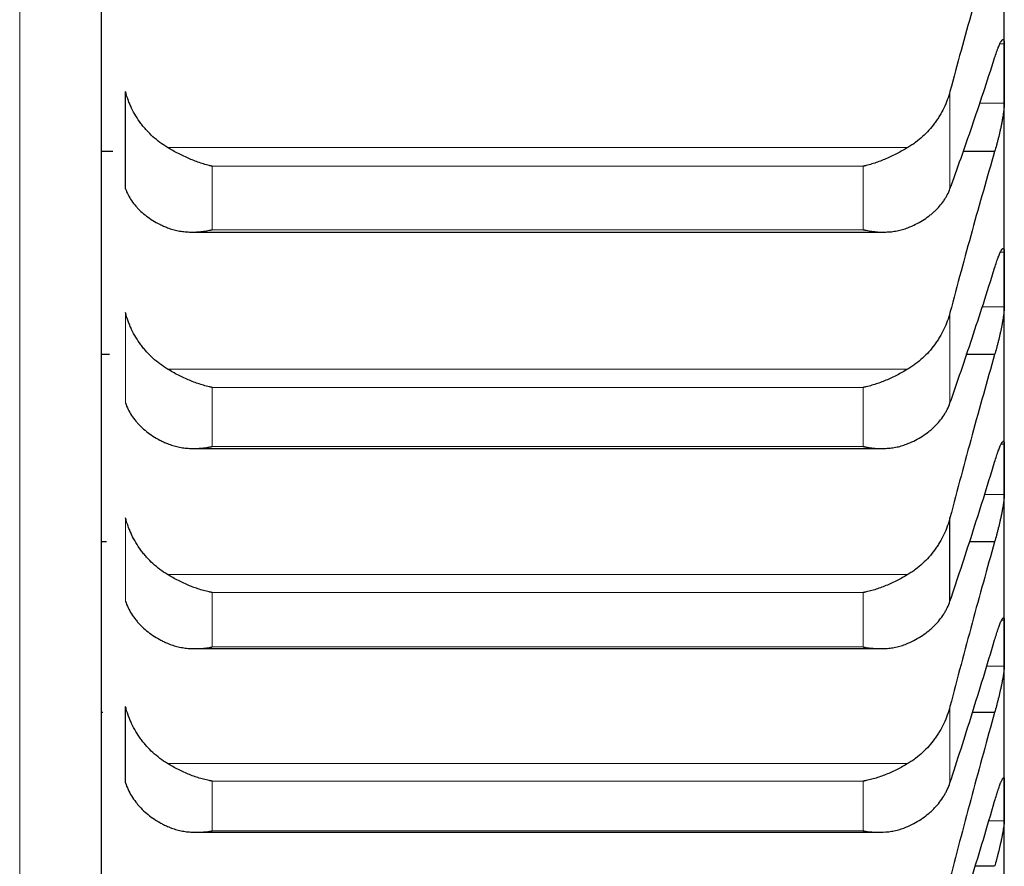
# Model space of a CAD drawing. Header units: inches. Extents: x 0 to 17820, y -10 to 12600.
# Tile 45 of 256: x 6450 to 6505, y 3756 to 3804. Entities that reach past the tile are written whole.
import ezdxf

# ---------------------------------------------------------------- set-up
doc = ezdxf.new("R2010")
doc.units = ezdxf.units.IN
doc.layers.add('1', color=7, linetype='Continuous', true_color=0xffffff)

msp = doc.modelspace()

# ---------------------------------------------------------------- linework, layer by layer
at = {"layer": '1', "color": 110, "linetype": 'Continuous', "lineweight": 13}
for p, q in [((6450.279, 3720.167), (6450.279, 4020.965)), ((6505.141, 3802.311), (6504.898, 3802.311)), ((6502.117, 3794.24), (6502.117, 3799.664)), ((6505.141, 3799.014), (6503.747, 3799.014)), ((6499.775, 3796.542), (6458.512, 3796.542)), ((6497.288, 3795.496), (6460.999, 3795.496)), ((6460.999, 3791.954), (6460.999, 3795.496)), ((6497.288, 3791.954), (6497.288, 3795.496)), ((6497.288, 3791.954), (6460.999, 3791.954)), ((6505.141, 3790.708), (6504.93, 3790.708)), ((6456.17, 3782.296), (6456.17, 3787.337)), ((6502.117, 3782.296), (6502.117, 3787.337)), ((6505.141, 3787.655), (6503.89, 3787.655)), ((6499.775, 3784.19), (6458.512, 3784.19)), ((6497.288, 3783.163), (6460.999, 3783.163)), ((6460.999, 3779.872), (6460.999, 3783.163)), ((6497.288, 3779.872), (6497.288, 3783.163)), ((6497.288, 3779.872), (6460.999, 3779.872)), ((6505.141, 3779.994), (6504.963, 3779.994)), ((6505.141, 3777.19), (6504.024, 3777.19)), ((6456.17, 3771.253), (6456.17, 3775.903)), ((6499.775, 3772.736), (6458.512, 3772.736)), ((6497.288, 3771.731), (6460.999, 3771.731)), ((6460.999, 3768.695), (6460.999, 3771.731)), ((6497.288, 3768.695), (6497.288, 3771.731)), ((6505.141, 3770.185), (6504.999, 3770.185)), ((6497.288, 3768.695), (6460.999, 3768.695)), ((6505.141, 3767.634), (6504.161, 3767.634)), ((6502.117, 3761.131), (6502.117, 3765.382)), ((6499.775, 3762.2), (6458.512, 3762.2)), ((6497.288, 3761.219), (6460.999, 3761.219)), ((6460.999, 3758.443), (6460.999, 3761.219)), ((6497.288, 3758.443), (6497.288, 3761.219)), ((6505.141, 3759.004), (6504.279, 3759.004)), ((6497.288, 3758.443), (6460.999, 3758.443))]:
    msp.add_line(p, q, dxfattribs=at)
at = {"layer": '1', "color": 2, "linetype": 'Continuous', "lineweight": 25}
for p, q in [((6454.843, 3725.148), (6454.843, 3845.566)), ((6505.143, 3800.663), (6505.143, 3813.016)), ((6505.143, 3789.182), (6505.143, 3800.663)), ((6456.17, 3794.24), (6456.17, 3799.664)), ((6455.462, 3796.315), (6454.844, 3796.315)), ((6504.606, 3796.315), (6502.825, 3796.315)), ((6459.872, 3791.825), (6498.39, 3791.825)), ((6505.143, 3778.592), (6505.143, 3789.182)), ((6455.279, 3784.991), (6454.844, 3784.991)), ((6504.606, 3784.991), (6503.008, 3784.991)), ((6459.959, 3779.761), (6498.303, 3779.761)), ((6505.143, 3768.91), (6505.143, 3778.592)), ((6502.117, 3771.253), (6502.117, 3775.903)), ((6455.107, 3774.564), (6454.844, 3774.564)), ((6504.606, 3774.564), (6503.18, 3774.564)), ((6505.143, 3760.151), (6505.143, 3768.91)), ((6460.046, 3768.602), (6498.215, 3768.602)), ((6456.17, 3761.131), (6456.17, 3765.382)), ((6454.915, 3765.051), (6454.844, 3765.051)), ((6504.606, 3765.051), (6503.372, 3765.051)), ((6505.143, 3752.33), (6505.143, 3760.151)), ((6460.134, 3758.366), (6498.127, 3758.366)), ((6504.606, 3756.468), (6503.52, 3756.468))]:
    msp.add_line(p, q, dxfattribs=at)
for points in [[(6504.606, 3808.52), (6504.395, 3807.81), (6503.975, 3806.377), (6503.35, 3804.184), (6502.731, 3801.949), (6502.321, 3800.431), (6502.117, 3799.664)], [(6505.141, 3802.311), (6505.143, 3801.762), (6505.143, 3801.212), (6505.143, 3800.663)], [(6502.117, 3794.24), (6502.321, 3794.798), (6502.731, 3795.938), (6503.35, 3797.723), (6503.975, 3799.583), (6504.395, 3800.873), (6504.606, 3801.531)], [(6505.143, 3800.663), (6505.143, 3800.113), (6505.143, 3799.564), (6505.141, 3799.014)], [(6504.606, 3796.315), (6504.395, 3795.593), (6503.975, 3794.134), (6503.35, 3791.909), (6502.731, 3789.645), (6502.321, 3788.11), (6502.117, 3787.337)], [(6505.141, 3790.708), (6505.143, 3790.199), (6505.143, 3789.691), (6505.143, 3789.182)], [(6502.117, 3782.296), (6502.321, 3782.875), (6502.731, 3784.058), (6503.35, 3785.904), (6503.975, 3787.82), (6504.395, 3789.146), (6504.606, 3789.82)], [(6505.143, 3789.182), (6505.143, 3788.673), (6505.143, 3788.164), (6505.141, 3787.655)], [(6504.606, 3784.991), (6504.395, 3784.256), (6503.975, 3782.775), (6503.35, 3780.52), (6502.731, 3778.231), (6502.321, 3776.683), (6502.117, 3775.903)], [(6505.141, 3779.994), (6505.143, 3779.526), (6505.143, 3779.059), (6505.143, 3778.592)], [(6502.117, 3771.253), (6502.321, 3771.854), (6502.731, 3773.078), (6503.35, 3774.981), (6503.975, 3776.951), (6504.395, 3778.309), (6504.606, 3779)], [(6505.143, 3778.592), (6505.143, 3778.124), (6505.143, 3777.657), (6505.141, 3777.19)], [(6504.606, 3774.564), (6504.395, 3773.818), (6503.975, 3772.316), (6503.35, 3770.035), (6502.731, 3767.726), (6502.321, 3766.166), (6502.117, 3765.382)], [(6505.141, 3770.185), (6505.143, 3769.76), (6505.143, 3769.335), (6505.143, 3768.91)], [(6502.117, 3761.131), (6502.321, 3761.751), (6502.731, 3763.014), (6503.35, 3764.971), (6503.975, 3766.992), (6504.395, 3768.381), (6504.606, 3769.086)], [(6505.143, 3768.91), (6505.143, 3768.484), (6505.143, 3768.059), (6505.141, 3767.634)], [(6504.606, 3765.051), (6504.395, 3764.296), (6503.975, 3762.776), (6503.35, 3760.473), (6502.731, 3758.145), (6502.321, 3756.577), (6502.117, 3755.789)], [(6505.141, 3761.298), (6505.143, 3760.915), (6505.143, 3760.533), (6505.143, 3760.151)], [(6502.117, 3751.944), (6502.321, 3752.584), (6502.731, 3753.883), (6503.35, 3755.892), (6503.975, 3757.959), (6504.395, 3759.377), (6504.606, 3760.096)], [(6505.143, 3760.151), (6505.143, 3759.769), (6505.143, 3759.387), (6505.141, 3759.004)]]:
    msp.add_open_spline(points, degree=3, dxfattribs=at)
for points, knots in [([(6504.606, 3801.531), (6504.64, 3801.644), (6504.675, 3801.748), (6504.725, 3801.895), (6504.741, 3801.941), (6504.766, 3802.009), (6504.774, 3802.031), (6504.791, 3802.074), (6504.799, 3802.095), (6504.839, 3802.196), (6504.869, 3802.266), (6504.913, 3802.356), (6504.927, 3802.383), (6504.947, 3802.42), (6504.954, 3802.432), (6504.967, 3802.454), (6504.973, 3802.464), (6505.005, 3802.51), (6505.027, 3802.535), (6505.052, 3802.55), (6505.057, 3802.553), (6505.066, 3802.556), (6505.07, 3802.556), (6505.083, 3802.556), (6505.091, 3802.552), (6505.112, 3802.532), (6505.122, 3802.506), (6505.131, 3802.457), (6505.133, 3802.446), (6505.136, 3802.423), (6505.137, 3802.411), (6505.14, 3802.372), (6505.141, 3802.343), (6505.141, 3802.311)], [0, 0, 0, 0, 0.125, 0.125, 0.1875, 0.1875, 0.21875, 0.21875, 0.25, 0.25, 0.375, 0.375, 0.4375, 0.4375, 0.46875, 0.46875, 0.5, 0.5, 0.625, 0.625, 0.65625, 0.65625, 0.6875, 0.6875, 0.75, 0.75, 0.875, 0.875, 0.90625, 0.90625, 0.9375, 0.9375, 1, 1, 1, 1]), ([(6458.512, 3796.542), (6458.366, 3796.63), (6458.226, 3796.724), (6457.957, 3796.924), (6457.7, 3797.136), (6457.463, 3797.372), (6457.323, 3797.528), (6457.295, 3797.559), (6457.24, 3797.623), (6457.213, 3797.655), (6457.133, 3797.752), (6457.081, 3797.818), (6456.931, 3798.019), (6456.839, 3798.157), (6456.667, 3798.44), (6456.588, 3798.585), (6456.48, 3798.808), (6456.445, 3798.883), (6456.397, 3798.997), (6456.381, 3799.036), (6456.35, 3799.113), (6456.335, 3799.152), (6456.263, 3799.346), (6456.212, 3799.504), (6456.17, 3799.664)], [0, 0, 0, 0, 0.125, 0.125, 0.25, 0.375, 0.375, 0.40625, 0.40625, 0.4375, 0.4375, 0.5, 0.5, 0.625, 0.625, 0.75, 0.75, 0.8125, 0.8125, 0.84375, 0.84375, 0.875, 0.875, 1, 1, 1, 1]), ([(6502.117, 3799.664), (6502.075, 3799.504), (6502.025, 3799.347), (6501.91, 3799.039), (6501.781, 3798.736), (6501.623, 3798.445), (6501.494, 3798.232), (6501.449, 3798.161), (6501.379, 3798.057), (6501.355, 3798.022), (6501.306, 3797.954), (6501.282, 3797.92), (6501.157, 3797.753), (6500.945, 3797.495), (6500.71, 3797.259), (6500.463, 3797.034), (6500.334, 3796.927), (6500.164, 3796.8), (6500.13, 3796.775), (6500.06, 3796.726), (6499.956, 3796.654), (6499.848, 3796.586), (6499.775, 3796.542)], [0, 0, 0, 0, 0.125, 0.125, 0.25, 0.375, 0.375, 0.4375, 0.4375, 0.46875, 0.46875, 0.5, 0.5, 0.625, 0.75, 0.75, 0.875, 0.875, 0.90625, 0.90625, 0.9375, 1, 1, 1, 1]), ([(6505.141, 3799.014), (6505.141, 3798.982), (6505.139, 3798.913), (6505.131, 3798.793), (6505.122, 3798.704), (6505.114, 3798.632), (6505.111, 3798.608), (6505.105, 3798.558), (6505.101, 3798.533), (6505.084, 3798.404), (6505.067, 3798.295), (6505.042, 3798.149), (6505.037, 3798.12), (6505.029, 3798.075), (6505.027, 3798.06), (6505.021, 3798.029), (6505.007, 3797.954), (6504.98, 3797.815), (6504.955, 3797.689), (6504.928, 3797.562), (6504.913, 3797.498), (6504.87, 3797.303), (6504.839, 3797.175), (6504.791, 3796.984), (6504.775, 3796.92), (6504.75, 3796.826), (6504.742, 3796.795), (6504.725, 3796.732), (6504.717, 3796.701), (6504.675, 3796.547), (6504.64, 3796.429), (6504.606, 3796.315)], [0, 0, 0, 0, 0.0625, 0.125, 0.1875, 0.1875, 0.21875, 0.21875, 0.25, 0.25, 0.375, 0.375, 0.40625, 0.40625, 0.421875, 0.421875, 0.4375, 0.5, 0.5625, 0.5625, 0.625, 0.625, 0.75, 0.75, 0.8125, 0.8125, 0.84375, 0.84375, 0.875, 0.875, 1, 1, 1, 1]), ([(6460.999, 3795.496), (6460.996, 3795.497), (6460.993, 3795.497), (6460.986, 3795.499), (6460.983, 3795.5), (6460.973, 3795.502), (6460.953, 3795.506), (6460.907, 3795.517), (6460.814, 3795.54), (6460.629, 3795.589), (6460.472, 3795.637), (6460.158, 3795.74), (6459.95, 3795.819), (6459.639, 3795.952), (6459.535, 3795.999), (6459.38, 3796.072), (6459.328, 3796.097), (6459.224, 3796.149), (6459.172, 3796.175), (6459.018, 3796.255), (6458.915, 3796.31), (6458.712, 3796.424), (6458.612, 3796.482), (6458.512, 3796.542)], [0, 0, 0, 0, 0.003906, 0.003906, 0.007813, 0.007813, 0.015625, 0.03125, 0.0625, 0.125, 0.25, 0.25, 0.5, 0.5, 0.625, 0.625, 0.6875, 0.6875, 0.75, 0.75, 0.875, 0.875, 1, 1, 1, 1]), ([(6499.775, 3796.542), (6499.675, 3796.482), (6499.575, 3796.424), (6499.374, 3796.311), (6499.273, 3796.257), (6499.069, 3796.151), (6498.966, 3796.1), (6498.76, 3796.002), (6498.655, 3795.955), (6498.446, 3795.866), (6498.341, 3795.823), (6498.131, 3795.744), (6498.026, 3795.706), (6497.816, 3795.637), (6497.71, 3795.605), (6497.552, 3795.561), (6497.473, 3795.54), (6497.38, 3795.517), (6497.334, 3795.506), (6497.314, 3795.502), (6497.301, 3795.499), (6497.294, 3795.497), (6497.288, 3795.496)], [0, 0, 0, 0, 0.125, 0.125, 0.25, 0.25, 0.375, 0.375, 0.5, 0.5, 0.625, 0.625, 0.75, 0.75, 0.875, 0.875, 0.9375, 0.96875, 0.984375, 0.992188, 0.992188, 1, 1, 1, 1]), ([(6456.17, 3794.24), (6456.212, 3794.124), (6456.262, 3794.01), (6456.377, 3793.789), (6456.506, 3793.574), (6456.664, 3793.369), (6456.793, 3793.219), (6456.838, 3793.17), (6456.908, 3793.098), (6456.932, 3793.074), (6456.981, 3793.026), (6457.005, 3793.003), (6457.13, 3792.887), (6457.341, 3792.71), (6457.577, 3792.55), (6457.824, 3792.397), (6457.953, 3792.325), (6458.123, 3792.24), (6458.157, 3792.224), (6458.227, 3792.191), (6458.331, 3792.143), (6458.439, 3792.097), (6458.512, 3792.068)], [0, 0, 0, 0, 0.125, 0.125, 0.25, 0.375, 0.375, 0.4375, 0.4375, 0.46875, 0.46875, 0.5, 0.5, 0.625, 0.75, 0.75, 0.875, 0.875, 0.90625, 0.90625, 0.9375, 1, 1, 1, 1]), ([(6499.775, 3792.068), (6499.921, 3792.126), (6500.061, 3792.189), (6500.33, 3792.323), (6500.587, 3792.466), (6500.823, 3792.627), (6500.964, 3792.733), (6500.992, 3792.754), (6501.047, 3792.798), (6501.074, 3792.82), (6501.154, 3792.887), (6501.206, 3792.933), (6501.356, 3793.071), (6501.448, 3793.167), (6501.62, 3793.365), (6501.699, 3793.467), (6501.807, 3793.625), (6501.841, 3793.678), (6501.89, 3793.76), (6501.906, 3793.787), (6501.937, 3793.842), (6501.952, 3793.87), (6502.024, 3794.01), (6502.075, 3794.124), (6502.117, 3794.24)], [0, 0, 0, 0, 0.125, 0.125, 0.25, 0.375, 0.375, 0.40625, 0.40625, 0.4375, 0.4375, 0.5, 0.5, 0.625, 0.625, 0.75, 0.75, 0.8125, 0.8125, 0.84375, 0.84375, 0.875, 0.875, 1, 1, 1, 1]), ([(6458.512, 3792.068), (6458.612, 3792.028), (6458.712, 3791.994), (6458.913, 3791.937), (6459.014, 3791.913), (6459.218, 3791.874), (6459.321, 3791.859), (6459.527, 3791.837), (6459.632, 3791.83), (6459.841, 3791.823), (6459.946, 3791.824), (6460.156, 3791.832), (6460.261, 3791.84), (6460.471, 3791.862), (6460.576, 3791.876), (6460.735, 3791.902), (6460.814, 3791.916), (6460.907, 3791.934), (6460.953, 3791.944), (6460.973, 3791.948), (6460.986, 3791.951), (6460.993, 3791.953), (6460.999, 3791.954)], [0, 0, 0, 0, 0.125, 0.125, 0.25, 0.25, 0.375, 0.375, 0.5, 0.5, 0.625, 0.625, 0.75, 0.75, 0.875, 0.875, 0.9375, 0.96875, 0.984375, 0.992187, 0.992187, 1, 1, 1, 1]), ([(6497.288, 3791.954), (6497.291, 3791.953), (6497.294, 3791.953), (6497.301, 3791.951), (6497.304, 3791.951), (6497.314, 3791.948), (6497.334, 3791.944), (6497.38, 3791.934), (6497.473, 3791.916), (6497.552, 3791.902), (6497.71, 3791.876), (6497.815, 3791.862), (6498.129, 3791.829), (6498.337, 3791.82), (6498.648, 3791.829), (6498.752, 3791.836), (6498.907, 3791.852), (6498.959, 3791.859), (6499.063, 3791.874), (6499.114, 3791.883), (6499.269, 3791.912), (6499.372, 3791.936), (6499.575, 3791.994), (6499.675, 3792.028), (6499.775, 3792.068)], [0, 0, 0, 0, 0.003906, 0.003906, 0.007813, 0.007813, 0.015625, 0.03125, 0.0625, 0.125, 0.125, 0.25, 0.25, 0.5, 0.5, 0.625, 0.625, 0.6875, 0.6875, 0.75, 0.75, 0.875, 0.875, 1, 1, 1, 1]), ([(6504.606, 3789.82), (6504.64, 3789.935), (6504.675, 3790.043), (6504.725, 3790.194), (6504.741, 3790.243), (6504.766, 3790.313), (6504.774, 3790.335), (6504.791, 3790.38), (6504.799, 3790.402), (6504.839, 3790.508), (6504.869, 3790.583), (6504.913, 3790.679), (6504.927, 3790.709), (6504.947, 3790.75), (6504.954, 3790.763), (6504.967, 3790.787), (6504.973, 3790.798), (6505.005, 3790.851), (6505.027, 3790.881), (6505.052, 3790.903), (6505.057, 3790.906), (6505.066, 3790.912), (6505.07, 3790.914), (6505.083, 3790.917), (6505.091, 3790.916), (6505.112, 3790.904), (6505.122, 3790.883), (6505.131, 3790.84), (6505.133, 3790.831), (6505.136, 3790.811), (6505.137, 3790.8), (6505.14, 3790.764), (6505.141, 3790.738), (6505.141, 3790.708)], [0, 0, 0, 0, 0.125, 0.125, 0.1875, 0.1875, 0.21875, 0.21875, 0.25, 0.25, 0.375, 0.375, 0.4375, 0.4375, 0.46875, 0.46875, 0.5, 0.5, 0.625, 0.625, 0.65625, 0.65625, 0.6875, 0.6875, 0.75, 0.75, 0.875, 0.875, 0.90625, 0.90625, 0.9375, 0.9375, 1, 1, 1, 1]), ([(6458.512, 3784.19), (6458.366, 3784.278), (6458.226, 3784.372), (6457.957, 3784.574), (6457.7, 3784.788), (6457.463, 3785.026), (6457.323, 3785.182), (6457.295, 3785.214), (6457.24, 3785.278), (6457.213, 3785.31), (6457.133, 3785.408), (6457.081, 3785.475), (6456.931, 3785.677), (6456.839, 3785.816), (6456.667, 3786.101), (6456.588, 3786.247), (6456.48, 3786.472), (6456.445, 3786.548), (6456.397, 3786.664), (6456.381, 3786.702), (6456.35, 3786.78), (6456.335, 3786.819), (6456.263, 3787.016), (6456.212, 3787.175), (6456.17, 3787.337)], [0, 0, 0, 0, 0.125, 0.125, 0.25, 0.375, 0.375, 0.40625, 0.40625, 0.4375, 0.4375, 0.5, 0.5, 0.625, 0.625, 0.75, 0.75, 0.8125, 0.8125, 0.84375, 0.84375, 0.875, 0.875, 1, 1, 1, 1]), ([(6502.117, 3787.337), (6502.075, 3787.175), (6502.025, 3787.016), (6501.91, 3786.705), (6501.781, 3786.4), (6501.623, 3786.107), (6501.494, 3785.892), (6501.449, 3785.821), (6501.379, 3785.715), (6501.355, 3785.681), (6501.306, 3785.612), (6501.282, 3785.577), (6501.157, 3785.409), (6500.945, 3785.149), (6500.71, 3784.911), (6500.463, 3784.685), (6500.334, 3784.577), (6500.164, 3784.449), (6500.13, 3784.424), (6500.06, 3784.375), (6499.956, 3784.302), (6499.848, 3784.234), (6499.775, 3784.19)], [0, 0, 0, 0, 0.125, 0.125, 0.25, 0.375, 0.375, 0.4375, 0.4375, 0.46875, 0.46875, 0.5, 0.5, 0.625, 0.75, 0.75, 0.875, 0.875, 0.90625, 0.90625, 0.9375, 1, 1, 1, 1]), ([(6505.141, 3787.655), (6505.141, 3787.626), (6505.139, 3787.561), (6505.131, 3787.448), (6505.122, 3787.362), (6505.114, 3787.294), (6505.111, 3787.27), (6505.105, 3787.222), (6505.101, 3787.198), (6505.084, 3787.073), (6505.067, 3786.966), (6505.042, 3786.824), (6505.037, 3786.795), (6505.029, 3786.751), (6505.027, 3786.736), (6505.021, 3786.707), (6505.007, 3786.632), (6504.98, 3786.496), (6504.955, 3786.371), (6504.928, 3786.245), (6504.913, 3786.181), (6504.87, 3785.987), (6504.839, 3785.859), (6504.791, 3785.667), (6504.775, 3785.604), (6504.75, 3785.508), (6504.742, 3785.477), (6504.725, 3785.414), (6504.717, 3785.382), (6504.675, 3785.227), (6504.64, 3785.107), (6504.606, 3784.991)], [0, 0, 0, 0, 0.0625, 0.125, 0.1875, 0.1875, 0.21875, 0.21875, 0.25, 0.25, 0.375, 0.375, 0.40625, 0.40625, 0.421875, 0.421875, 0.4375, 0.5, 0.5625, 0.5625, 0.625, 0.625, 0.75, 0.75, 0.8125, 0.8125, 0.84375, 0.84375, 0.875, 0.875, 1, 1, 1, 1]), ([(6460.999, 3783.163), (6460.996, 3783.164), (6460.993, 3783.165), (6460.986, 3783.166), (6460.983, 3783.167), (6460.973, 3783.169), (6460.953, 3783.173), (6460.907, 3783.183), (6460.814, 3783.205), (6460.629, 3783.251), (6460.472, 3783.297), (6460.158, 3783.396), (6459.95, 3783.473), (6459.639, 3783.603), (6459.535, 3783.648), (6459.38, 3783.721), (6459.328, 3783.746), (6459.224, 3783.796), (6459.172, 3783.823), (6459.018, 3783.902), (6458.915, 3783.957), (6458.712, 3784.071), (6458.612, 3784.129), (6458.512, 3784.19)], [0, 0, 0, 0, 0.003906, 0.003906, 0.007813, 0.007813, 0.015625, 0.03125, 0.0625, 0.125, 0.25, 0.25, 0.5, 0.5, 0.625, 0.625, 0.6875, 0.6875, 0.75, 0.75, 0.875, 0.875, 1, 1, 1, 1]), ([(6499.775, 3784.19), (6499.675, 3784.129), (6499.575, 3784.071), (6499.374, 3783.958), (6499.273, 3783.904), (6499.069, 3783.799), (6498.966, 3783.749), (6498.76, 3783.652), (6498.655, 3783.606), (6498.446, 3783.518), (6498.341, 3783.477), (6498.131, 3783.4), (6498.026, 3783.364), (6497.816, 3783.297), (6497.71, 3783.266), (6497.552, 3783.225), (6497.473, 3783.205), (6497.38, 3783.183), (6497.334, 3783.173), (6497.314, 3783.169), (6497.301, 3783.166), (6497.294, 3783.165), (6497.288, 3783.163)], [0, 0, 0, 0, 0.125, 0.125, 0.25, 0.25, 0.375, 0.375, 0.5, 0.5, 0.625, 0.625, 0.75, 0.75, 0.875, 0.875, 0.9375, 0.96875, 0.984375, 0.992188, 0.992188, 1, 1, 1, 1]), ([(6456.17, 3782.296), (6456.212, 3782.175), (6456.262, 3782.057), (6456.377, 3781.827), (6456.506, 3781.602), (6456.664, 3781.389), (6456.793, 3781.233), (6456.838, 3781.182), (6456.908, 3781.106), (6456.932, 3781.081), (6456.981, 3781.032), (6457.005, 3781.008), (6457.13, 3780.887), (6457.341, 3780.702), (6457.577, 3780.535), (6457.824, 3780.375), (6457.953, 3780.3), (6458.123, 3780.212), (6458.157, 3780.194), (6458.227, 3780.16), (6458.331, 3780.109), (6458.439, 3780.062), (6458.512, 3780.031)], [0, 0, 0, 0, 0.125, 0.125, 0.25, 0.375, 0.375, 0.4375, 0.4375, 0.46875, 0.46875, 0.5, 0.5, 0.625, 0.75, 0.75, 0.875, 0.875, 0.90625, 0.90625, 0.9375, 1, 1, 1, 1]), ([(6499.775, 3780.031), (6499.921, 3780.092), (6500.061, 3780.158), (6500.33, 3780.298), (6500.587, 3780.447), (6500.823, 3780.615), (6500.964, 3780.726), (6500.992, 3780.748), (6501.047, 3780.794), (6501.074, 3780.817), (6501.154, 3780.887), (6501.206, 3780.934), (6501.356, 3781.079), (6501.448, 3781.179), (6501.62, 3781.385), (6501.699, 3781.491), (6501.807, 3781.656), (6501.841, 3781.711), (6501.89, 3781.796), (6501.906, 3781.825), (6501.937, 3781.882), (6501.952, 3781.911), (6502.024, 3782.056), (6502.075, 3782.175), (6502.117, 3782.296)], [0, 0, 0, 0, 0.125, 0.125, 0.25, 0.375, 0.375, 0.40625, 0.40625, 0.4375, 0.4375, 0.5, 0.5, 0.625, 0.625, 0.75, 0.75, 0.8125, 0.8125, 0.84375, 0.84375, 0.875, 0.875, 1, 1, 1, 1]), ([(6504.606, 3779), (6504.64, 3779.117), (6504.675, 3779.227), (6504.725, 3779.383), (6504.741, 3779.433), (6504.766, 3779.506), (6504.774, 3779.529), (6504.791, 3779.576), (6504.799, 3779.599), (6504.839, 3779.71), (6504.869, 3779.788), (6504.913, 3779.892), (6504.927, 3779.924), (6504.947, 3779.968), (6504.954, 3779.982), (6504.967, 3780.008), (6504.973, 3780.021), (6505.005, 3780.079), (6505.027, 3780.114), (6505.052, 3780.143), (6505.057, 3780.148), (6505.066, 3780.156), (6505.07, 3780.159), (6505.083, 3780.167), (6505.091, 3780.169), (6505.112, 3780.164), (6505.122, 3780.148), (6505.131, 3780.112), (6505.133, 3780.104), (6505.136, 3780.086), (6505.137, 3780.077), (6505.14, 3780.045), (6505.141, 3780.021), (6505.141, 3779.994)], [0, 0, 0, 0, 0.125, 0.125, 0.1875, 0.1875, 0.21875, 0.21875, 0.25, 0.25, 0.375, 0.375, 0.4375, 0.4375, 0.46875, 0.46875, 0.5, 0.5, 0.625, 0.625, 0.65625, 0.65625, 0.6875, 0.6875, 0.75, 0.75, 0.875, 0.875, 0.90625, 0.90625, 0.9375, 0.9375, 1, 1, 1, 1]), ([(6458.512, 3780.031), (6458.612, 3779.99), (6458.712, 3779.954), (6458.913, 3779.893), (6459.014, 3779.867), (6459.218, 3779.824), (6459.321, 3779.807), (6459.527, 3779.781), (6459.632, 3779.772), (6459.841, 3779.761), (6459.946, 3779.76), (6460.156, 3779.764), (6460.261, 3779.77), (6460.471, 3779.788), (6460.576, 3779.8), (6460.735, 3779.824), (6460.814, 3779.836), (6460.907, 3779.853), (6460.953, 3779.862), (6460.973, 3779.866), (6460.986, 3779.869), (6460.993, 3779.87), (6460.999, 3779.872)], [0, 0, 0, 0, 0.125, 0.125, 0.25, 0.25, 0.375, 0.375, 0.5, 0.5, 0.625, 0.625, 0.75, 0.75, 0.875, 0.875, 0.9375, 0.96875, 0.984375, 0.992187, 0.992187, 1, 1, 1, 1]), ([(6497.288, 3779.872), (6497.291, 3779.871), (6497.294, 3779.87), (6497.301, 3779.869), (6497.304, 3779.868), (6497.314, 3779.866), (6497.334, 3779.862), (6497.38, 3779.853), (6497.473, 3779.836), (6497.552, 3779.824), (6497.71, 3779.801), (6497.815, 3779.788), (6498.129, 3779.761), (6498.337, 3779.756), (6498.648, 3779.771), (6498.752, 3779.78), (6498.907, 3779.799), (6498.959, 3779.807), (6499.063, 3779.824), (6499.114, 3779.833), (6499.269, 3779.866), (6499.372, 3779.892), (6499.575, 3779.954), (6499.675, 3779.99), (6499.775, 3780.031)], [0, 0, 0, 0, 0.003906, 0.003906, 0.007813, 0.007813, 0.015625, 0.03125, 0.0625, 0.125, 0.125, 0.25, 0.25, 0.5, 0.5, 0.625, 0.625, 0.6875, 0.6875, 0.75, 0.75, 0.875, 0.875, 1, 1, 1, 1]), ([(6505.141, 3777.19), (6505.141, 3777.162), (6505.139, 3777.102), (6505.131, 3776.996), (6505.122, 3776.914), (6505.114, 3776.849), (6505.111, 3776.826), (6505.105, 3776.78), (6505.101, 3776.757), (6505.084, 3776.637), (6505.067, 3776.533), (6505.042, 3776.394), (6505.037, 3776.366), (6505.029, 3776.322), (6505.027, 3776.308), (6505.021, 3776.279), (6505.007, 3776.206), (6504.98, 3776.072), (6504.955, 3775.949), (6504.928, 3775.824), (6504.913, 3775.76), (6504.87, 3775.568), (6504.839, 3775.439), (6504.791, 3775.247), (6504.775, 3775.184), (6504.75, 3775.088), (6504.742, 3775.056), (6504.725, 3774.992), (6504.717, 3774.961), (6504.675, 3774.804), (6504.64, 3774.682), (6504.606, 3774.564)], [0, 0, 0, 0, 0.0625, 0.125, 0.1875, 0.1875, 0.21875, 0.21875, 0.25, 0.25, 0.375, 0.375, 0.40625, 0.40625, 0.421875, 0.421875, 0.4375, 0.5, 0.5625, 0.5625, 0.625, 0.625, 0.75, 0.75, 0.8125, 0.8125, 0.84375, 0.84375, 0.875, 0.875, 1, 1, 1, 1]), ([(6458.512, 3772.736), (6458.366, 3772.824), (6458.226, 3772.919), (6457.957, 3773.122), (6457.7, 3773.337), (6457.463, 3773.576), (6457.323, 3773.734), (6457.295, 3773.766), (6457.24, 3773.83), (6457.213, 3773.863), (6457.133, 3773.961), (6457.081, 3774.028), (6456.931, 3774.232), (6456.839, 3774.372), (6456.667, 3774.659), (6456.588, 3774.806), (6456.48, 3775.032), (6456.445, 3775.109), (6456.397, 3775.225), (6456.381, 3775.264), (6456.35, 3775.342), (6456.335, 3775.382), (6456.263, 3775.58), (6456.212, 3775.74), (6456.17, 3775.903)], [0, 0, 0, 0, 0.125, 0.125, 0.25, 0.375, 0.375, 0.40625, 0.40625, 0.4375, 0.4375, 0.5, 0.5, 0.625, 0.625, 0.75, 0.75, 0.8125, 0.8125, 0.84375, 0.84375, 0.875, 0.875, 1, 1, 1, 1]), ([(6502.117, 3775.903), (6502.075, 3775.74), (6502.025, 3775.58), (6501.91, 3775.267), (6501.781, 3774.96), (6501.623, 3774.664), (6501.494, 3774.448), (6501.449, 3774.376), (6501.379, 3774.27), (6501.355, 3774.235), (6501.306, 3774.166), (6501.282, 3774.132), (6501.157, 3773.962), (6500.945, 3773.701), (6500.71, 3773.462), (6500.463, 3773.234), (6500.334, 3773.125), (6500.164, 3772.997), (6500.13, 3772.972), (6500.06, 3772.922), (6499.956, 3772.849), (6499.848, 3772.78), (6499.775, 3772.736)], [0, 0, 0, 0, 0.125, 0.125, 0.25, 0.375, 0.375, 0.4375, 0.4375, 0.46875, 0.46875, 0.5, 0.5, 0.625, 0.75, 0.75, 0.875, 0.875, 0.90625, 0.90625, 0.9375, 1, 1, 1, 1]), ([(6460.999, 3771.731), (6460.996, 3771.732), (6460.993, 3771.733), (6460.986, 3771.734), (6460.983, 3771.735), (6460.973, 3771.737), (6460.953, 3771.741), (6460.907, 3771.75), (6460.814, 3771.77), (6460.629, 3771.813), (6460.472, 3771.857), (6460.158, 3771.952), (6459.95, 3772.026), (6459.639, 3772.153), (6459.535, 3772.198), (6459.38, 3772.269), (6459.328, 3772.294), (6459.224, 3772.344), (6459.172, 3772.37), (6459.018, 3772.449), (6458.915, 3772.503), (6458.712, 3772.617), (6458.612, 3772.675), (6458.512, 3772.736)], [0, 0, 0, 0, 0.003906, 0.003906, 0.007812, 0.007812, 0.015625, 0.03125, 0.0625, 0.125, 0.25, 0.25, 0.5, 0.5, 0.625, 0.625, 0.6875, 0.6875, 0.75, 0.75, 0.875, 0.875, 1, 1, 1, 1]), ([(6499.775, 3772.736), (6499.675, 3772.676), (6499.575, 3772.617), (6499.374, 3772.505), (6499.273, 3772.45), (6499.069, 3772.346), (6498.966, 3772.297), (6498.76, 3772.202), (6498.655, 3772.156), (6498.446, 3772.071), (6498.341, 3772.03), (6498.131, 3771.956), (6498.026, 3771.921), (6497.816, 3771.857), (6497.71, 3771.828), (6497.552, 3771.789), (6497.473, 3771.77), (6497.38, 3771.75), (6497.334, 3771.741), (6497.314, 3771.737), (6497.301, 3771.734), (6497.294, 3771.733), (6497.288, 3771.731)], [0, 0, 0, 0, 0.125, 0.125, 0.25, 0.25, 0.375, 0.375, 0.5, 0.5, 0.625, 0.625, 0.75, 0.75, 0.875, 0.875, 0.9375, 0.96875, 0.984375, 0.992187, 0.992187, 1, 1, 1, 1]), ([(6456.17, 3771.253), (6456.212, 3771.128), (6456.262, 3771.006), (6456.377, 3770.767), (6456.506, 3770.534), (6456.664, 3770.313), (6456.793, 3770.151), (6456.838, 3770.098), (6456.908, 3770.019), (6456.932, 3769.993), (6456.981, 3769.942), (6457.005, 3769.916), (6457.13, 3769.791), (6457.341, 3769.599), (6457.577, 3769.424), (6457.824, 3769.259), (6457.953, 3769.18), (6458.123, 3769.088), (6458.157, 3769.07), (6458.227, 3769.034), (6458.331, 3768.982), (6458.439, 3768.932), (6458.512, 3768.901)], [0, 0, 0, 0, 0.125, 0.125, 0.25, 0.375, 0.375, 0.4375, 0.4375, 0.46875, 0.46875, 0.5, 0.5, 0.625, 0.75, 0.75, 0.875, 0.875, 0.90625, 0.90625, 0.9375, 1, 1, 1, 1]), ([(6499.775, 3768.901), (6499.921, 3768.964), (6500.061, 3769.032), (6500.33, 3769.178), (6500.587, 3769.334), (6500.823, 3769.508), (6500.964, 3769.623), (6500.992, 3769.647), (6501.047, 3769.694), (6501.074, 3769.718), (6501.154, 3769.791), (6501.206, 3769.84), (6501.356, 3769.99), (6501.448, 3770.094), (6501.62, 3770.308), (6501.699, 3770.419), (6501.807, 3770.589), (6501.841, 3770.647), (6501.89, 3770.735), (6501.906, 3770.765), (6501.937, 3770.824), (6501.952, 3770.854), (6502.024, 3771.005), (6502.075, 3771.128), (6502.117, 3771.253)], [0, 0, 0, 0, 0.125, 0.125, 0.25, 0.375, 0.375, 0.40625, 0.40625, 0.4375, 0.4375, 0.5, 0.5, 0.625, 0.625, 0.75, 0.75, 0.8125, 0.8125, 0.84375, 0.84375, 0.875, 0.875, 1, 1, 1, 1]), ([(6504.606, 3769.086), (6504.64, 3769.206), (6504.675, 3769.319), (6504.725, 3769.478), (6504.741, 3769.53), (6504.766, 3769.605), (6504.774, 3769.63), (6504.791, 3769.678), (6504.799, 3769.702), (6504.839, 3769.817), (6504.869, 3769.9), (6504.913, 3770.01), (6504.927, 3770.044), (6504.947, 3770.091), (6504.954, 3770.107), (6504.967, 3770.136), (6504.973, 3770.149), (6505.005, 3770.214), (6505.027, 3770.254), (6505.052, 3770.289), (6505.057, 3770.295), (6505.066, 3770.306), (6505.07, 3770.311), (6505.083, 3770.322), (6505.091, 3770.326), (6505.112, 3770.33), (6505.122, 3770.319), (6505.131, 3770.289), (6505.133, 3770.283), (6505.136, 3770.267), (6505.137, 3770.259), (6505.14, 3770.231), (6505.141, 3770.21), (6505.141, 3770.185)], [0, 0, 0, 0, 0.125, 0.125, 0.1875, 0.1875, 0.21875, 0.21875, 0.25, 0.25, 0.375, 0.375, 0.4375, 0.4375, 0.46875, 0.46875, 0.5, 0.5, 0.625, 0.625, 0.65625, 0.65625, 0.6875, 0.6875, 0.75, 0.75, 0.875, 0.875, 0.90625, 0.90625, 0.9375, 0.9375, 1, 1, 1, 1]), ([(6458.512, 3768.901), (6458.612, 3768.857), (6458.712, 3768.82), (6458.913, 3768.754), (6459.014, 3768.727), (6459.218, 3768.68), (6459.321, 3768.661), (6459.527, 3768.631), (6459.632, 3768.62), (6459.841, 3768.605), (6459.946, 3768.602), (6460.156, 3768.603), (6460.261, 3768.606), (6460.471, 3768.621), (6460.576, 3768.631), (6460.735, 3768.652), (6460.814, 3768.663), (6460.907, 3768.679), (6460.953, 3768.687), (6460.973, 3768.69), (6460.986, 3768.693), (6460.993, 3768.694), (6460.999, 3768.695)], [0, 0, 0, 0, 0.125, 0.125, 0.25, 0.25, 0.375, 0.375, 0.5, 0.5, 0.625, 0.625, 0.75, 0.75, 0.875, 0.875, 0.9375, 0.96875, 0.984375, 0.992187, 0.992187, 1, 1, 1, 1]), ([(6497.288, 3768.695), (6497.291, 3768.695), (6497.294, 3768.694), (6497.301, 3768.693), (6497.304, 3768.692), (6497.314, 3768.69), (6497.334, 3768.687), (6497.38, 3768.679), (6497.473, 3768.663), (6497.552, 3768.652), (6497.71, 3768.631), (6497.815, 3768.621), (6498.129, 3768.599), (6498.337, 3768.598), (6498.648, 3768.619), (6498.752, 3768.63), (6498.907, 3768.652), (6498.959, 3768.661), (6499.063, 3768.68), (6499.114, 3768.69), (6499.269, 3768.726), (6499.372, 3768.754), (6499.575, 3768.819), (6499.675, 3768.857), (6499.775, 3768.901)], [0, 0, 0, 0, 0.003906, 0.003906, 0.007813, 0.007813, 0.015625, 0.03125, 0.0625, 0.125, 0.125, 0.25, 0.25, 0.5, 0.5, 0.625, 0.625, 0.6875, 0.6875, 0.75, 0.75, 0.875, 0.875, 1, 1, 1, 1]), ([(6505.141, 3767.634), (6505.141, 3767.609), (6505.139, 3767.554), (6505.131, 3767.454), (6505.122, 3767.377), (6505.114, 3767.315), (6505.111, 3767.293), (6505.105, 3767.249), (6505.101, 3767.226), (6505.084, 3767.111), (6505.067, 3767.01), (6505.042, 3766.875), (6505.037, 3766.847), (6505.029, 3766.805), (6505.027, 3766.791), (6505.021, 3766.763), (6505.007, 3766.691), (6504.98, 3766.559), (6504.955, 3766.438), (6504.928, 3766.315), (6504.913, 3766.252), (6504.87, 3766.061), (6504.839, 3765.933), (6504.791, 3765.741), (6504.775, 3765.677), (6504.75, 3765.581), (6504.742, 3765.549), (6504.725, 3765.485), (6504.717, 3765.453), (6504.675, 3765.295), (6504.64, 3765.171), (6504.606, 3765.051)], [0, 0, 0, 0, 0.0625, 0.125, 0.1875, 0.1875, 0.21875, 0.21875, 0.25, 0.25, 0.375, 0.375, 0.40625, 0.40625, 0.421875, 0.421875, 0.4375, 0.5, 0.5625, 0.5625, 0.625, 0.625, 0.75, 0.75, 0.8125, 0.8125, 0.84375, 0.84375, 0.875, 0.875, 1, 1, 1, 1]), ([(6458.512, 3762.2), (6458.366, 3762.288), (6458.226, 3762.384), (6457.957, 3762.587), (6457.7, 3762.803), (6457.463, 3763.043), (6457.323, 3763.201), (6457.295, 3763.233), (6457.24, 3763.298), (6457.213, 3763.331), (6457.133, 3763.43), (6457.081, 3763.497), (6456.931, 3763.702), (6456.839, 3763.842), (6456.667, 3764.13), (6456.588, 3764.278), (6456.48, 3764.506), (6456.445, 3764.583), (6456.397, 3764.7), (6456.381, 3764.739), (6456.35, 3764.818), (6456.335, 3764.857), (6456.263, 3765.056), (6456.212, 3765.218), (6456.17, 3765.382)], [0, 0, 0, 0, 0.125, 0.125, 0.25, 0.375, 0.375, 0.40625, 0.40625, 0.4375, 0.4375, 0.5, 0.5, 0.625, 0.625, 0.75, 0.75, 0.8125, 0.8125, 0.84375, 0.84375, 0.875, 0.875, 1, 1, 1, 1]), ([(6502.117, 3765.382), (6502.075, 3765.218), (6502.025, 3765.057), (6501.91, 3764.742), (6501.781, 3764.433), (6501.623, 3764.136), (6501.494, 3763.918), (6501.449, 3763.847), (6501.379, 3763.74), (6501.355, 3763.705), (6501.306, 3763.635), (6501.282, 3763.601), (6501.157, 3763.43), (6500.945, 3763.168), (6500.71, 3762.928), (6500.463, 3762.699), (6500.334, 3762.59), (6500.164, 3762.462), (6500.13, 3762.436), (6500.06, 3762.387), (6499.956, 3762.313), (6499.848, 3762.244), (6499.775, 3762.2)], [0, 0, 0, 0, 0.125, 0.125, 0.25, 0.375, 0.375, 0.4375, 0.4375, 0.46875, 0.46875, 0.5, 0.5, 0.625, 0.75, 0.75, 0.875, 0.875, 0.90625, 0.90625, 0.9375, 1, 1, 1, 1]), ([(6460.999, 3761.219), (6460.996, 3761.219), (6460.993, 3761.22), (6460.986, 3761.221), (6460.983, 3761.221), (6460.973, 3761.223), (6460.953, 3761.227), (6460.907, 3761.236), (6460.814, 3761.254), (6460.629, 3761.295), (6460.472, 3761.336), (6460.158, 3761.427), (6459.95, 3761.498), (6459.639, 3761.622), (6459.535, 3761.666), (6459.38, 3761.736), (6459.328, 3761.76), (6459.224, 3761.81), (6459.172, 3761.835), (6459.018, 3761.913), (6458.915, 3761.967), (6458.712, 3762.08), (6458.612, 3762.139), (6458.512, 3762.2)], [0, 0, 0, 0, 0.003906, 0.003906, 0.007813, 0.007813, 0.015625, 0.03125, 0.0625, 0.125, 0.25, 0.25, 0.5, 0.5, 0.625, 0.625, 0.6875, 0.6875, 0.75, 0.75, 0.875, 0.875, 1, 1, 1, 1]), ([(6499.775, 3762.2), (6499.675, 3762.139), (6499.575, 3762.081), (6499.374, 3761.969), (6499.273, 3761.915), (6499.069, 3761.812), (6498.966, 3761.763), (6498.76, 3761.669), (6498.655, 3761.625), (6498.446, 3761.541), (6498.341, 3761.503), (6498.131, 3761.43), (6498.026, 3761.397), (6497.816, 3761.336), (6497.71, 3761.308), (6497.552, 3761.271), (6497.473, 3761.254), (6497.38, 3761.236), (6497.334, 3761.227), (6497.314, 3761.223), (6497.301, 3761.221), (6497.294, 3761.22), (6497.288, 3761.219)], [0, 0, 0, 0, 0.125, 0.125, 0.25, 0.25, 0.375, 0.375, 0.5, 0.5, 0.625, 0.625, 0.75, 0.75, 0.875, 0.875, 0.9375, 0.96875, 0.984375, 0.992187, 0.992187, 1, 1, 1, 1]), ([(6456.17, 3761.131), (6456.212, 3761.001), (6456.262, 3760.875), (6456.377, 3760.628), (6456.506, 3760.387), (6456.664, 3760.157), (6456.793, 3759.99), (6456.838, 3759.935), (6456.908, 3759.853), (6456.932, 3759.826), (6456.981, 3759.773), (6457.005, 3759.747), (6457.13, 3759.617), (6457.341, 3759.418), (6457.577, 3759.237), (6457.824, 3759.065), (6457.953, 3758.984), (6458.123, 3758.888), (6458.157, 3758.869), (6458.227, 3758.832), (6458.331, 3758.777), (6458.439, 3758.726), (6458.512, 3758.693)], [0, 0, 0, 0, 0.125, 0.125, 0.25, 0.375, 0.375, 0.4375, 0.4375, 0.46875, 0.46875, 0.5, 0.5, 0.625, 0.75, 0.75, 0.875, 0.875, 0.90625, 0.90625, 0.9375, 1, 1, 1, 1]), ([(6499.775, 3758.693), (6499.921, 3758.759), (6500.061, 3758.83), (6500.33, 3758.981), (6500.587, 3759.143), (6500.823, 3759.324), (6500.964, 3759.443), (6500.992, 3759.467), (6501.047, 3759.516), (6501.074, 3759.541), (6501.154, 3759.617), (6501.206, 3759.668), (6501.356, 3759.824), (6501.448, 3759.931), (6501.62, 3760.153), (6501.699, 3760.267), (6501.807, 3760.444), (6501.841, 3760.504), (6501.89, 3760.595), (6501.906, 3760.625), (6501.937, 3760.687), (6501.952, 3760.718), (6502.024, 3760.874), (6502.075, 3761.001), (6502.117, 3761.131)], [0, 0, 0, 0, 0.125, 0.125, 0.25, 0.375, 0.375, 0.40625, 0.40625, 0.4375, 0.4375, 0.5, 0.5, 0.625, 0.625, 0.75, 0.75, 0.8125, 0.8125, 0.84375, 0.84375, 0.875, 0.875, 1, 1, 1, 1]), ([(6504.606, 3760.096), (6504.64, 3760.217), (6504.675, 3760.333), (6504.725, 3760.496), (6504.741, 3760.55), (6504.766, 3760.627), (6504.774, 3760.652), (6504.791, 3760.703), (6504.799, 3760.727), (6504.839, 3760.847), (6504.869, 3760.933), (6504.913, 3761.049), (6504.927, 3761.086), (6504.947, 3761.137), (6504.954, 3761.153), (6504.967, 3761.184), (6504.973, 3761.199), (6505.005, 3761.27), (6505.027, 3761.315), (6505.052, 3761.356), (6505.057, 3761.363), (6505.066, 3761.377), (6505.07, 3761.383), (6505.083, 3761.398), (6505.091, 3761.405), (6505.112, 3761.417), (6505.122, 3761.411), (6505.131, 3761.388), (6505.133, 3761.383), (6505.136, 3761.37), (6505.137, 3761.363), (6505.14, 3761.339), (6505.141, 3761.32), (6505.141, 3761.298)], [0, 0, 0, 0, 0.125, 0.125, 0.1875, 0.1875, 0.21875, 0.21875, 0.25, 0.25, 0.375, 0.375, 0.4375, 0.4375, 0.46875, 0.46875, 0.5, 0.5, 0.625, 0.625, 0.65625, 0.65625, 0.6875, 0.6875, 0.75, 0.75, 0.875, 0.875, 0.90625, 0.90625, 0.9375, 0.9375, 1, 1, 1, 1]), ([(6505.141, 3759.004), (6505.141, 3758.982), (6505.139, 3758.932), (6505.131, 3758.839), (6505.122, 3758.766), (6505.114, 3758.706), (6505.111, 3758.686), (6505.105, 3758.644), (6505.101, 3758.622), (6505.084, 3758.512), (6505.067, 3758.415), (6505.042, 3758.283), (6505.037, 3758.256), (6505.029, 3758.215), (6505.027, 3758.201), (6505.021, 3758.173), (6505.007, 3758.104), (6504.98, 3757.974), (6504.955, 3757.855), (6504.928, 3757.733), (6504.913, 3757.671), (6504.87, 3757.482), (6504.839, 3757.355), (6504.791, 3757.163), (6504.775, 3757.099), (6504.75, 3757.002), (6504.742, 3756.97), (6504.725, 3756.906), (6504.717, 3756.874), (6504.675, 3756.715), (6504.64, 3756.59), (6504.606, 3756.468)], [0, 0, 0, 0, 0.0625, 0.125, 0.1875, 0.1875, 0.21875, 0.21875, 0.25, 0.25, 0.375, 0.375, 0.40625, 0.40625, 0.421875, 0.421875, 0.4375, 0.5, 0.5625, 0.5625, 0.625, 0.625, 0.75, 0.75, 0.8125, 0.8125, 0.84375, 0.84375, 0.875, 0.875, 1, 1, 1, 1]), ([(6458.512, 3758.693), (6458.612, 3758.648), (6458.712, 3758.609), (6458.913, 3758.54), (6459.014, 3758.51), (6459.218, 3758.46), (6459.321, 3758.439), (6459.527, 3758.405), (6459.632, 3758.392), (6459.841, 3758.373), (6459.946, 3758.368), (6460.156, 3758.365), (6460.261, 3758.367), (6460.471, 3758.377), (6460.576, 3758.386), (6460.735, 3758.403), (6460.814, 3758.414), (6460.907, 3758.427), (6460.953, 3758.435), (6460.973, 3758.438), (6460.986, 3758.44), (6460.993, 3758.442), (6460.999, 3758.443)], [0, 0, 0, 0, 0.125, 0.125, 0.25, 0.25, 0.375, 0.375, 0.5, 0.5, 0.625, 0.625, 0.75, 0.75, 0.875, 0.875, 0.9375, 0.96875, 0.984375, 0.992188, 0.992188, 1, 1, 1, 1]), ([(6497.288, 3758.443), (6497.291, 3758.442), (6497.294, 3758.442), (6497.301, 3758.44), (6497.304, 3758.44), (6497.314, 3758.438), (6497.334, 3758.435), (6497.38, 3758.427), (6497.473, 3758.414), (6497.552, 3758.403), (6497.71, 3758.386), (6497.815, 3758.377), (6498.129, 3758.361), (6498.337, 3758.364), (6498.648, 3758.391), (6498.752, 3758.404), (6498.907, 3758.429), (6498.959, 3758.438), (6499.063, 3758.459), (6499.114, 3758.471), (6499.269, 3758.509), (6499.372, 3758.539), (6499.575, 3758.609), (6499.675, 3758.648), (6499.775, 3758.693)], [0, 0, 0, 0, 0.003906, 0.003906, 0.007812, 0.007812, 0.015625, 0.03125, 0.0625, 0.125, 0.125, 0.25, 0.25, 0.5, 0.5, 0.625, 0.625, 0.6875, 0.6875, 0.75, 0.75, 0.875, 0.875, 1, 1, 1, 1])]:
    msp.add_open_spline(points, degree=3, knots=knots, dxfattribs=at)

doc.saveas('drawing.dxf')
